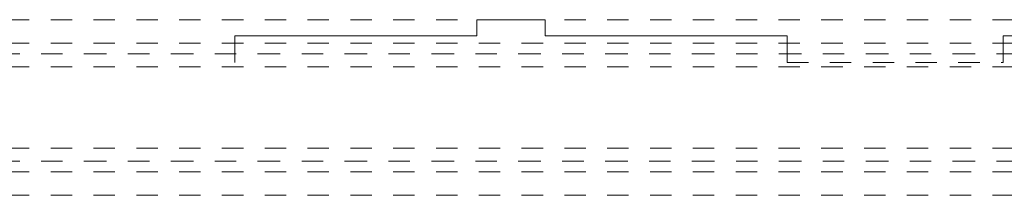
# Model space of a CAD drawing. Header units: metres. Extents: x -3.5 to 65.3, y -10.9 to 16.7.
# Tile 28 of 184: x 16.2 to 20.8, y 5.2 to 6. Entities that reach past the tile are written whole.
import ezdxf

# ---------------------------------------------------------------- set-up
doc = ezdxf.new("R2010")
doc.units = ezdxf.units.M
doc.header["$MEASUREMENT"] = 0
for name, pattern in [('Achse', [0.08, 0.04, -0.02, 0, -0.02]), ('Strichlinie doppelt', [0.218722, 0.105833, -0.042333, 0.028222, -0.042333]), ('Strichlinie eng', [0.046, 0.03, -0.016]), ('Untersicht', [0.04, 0.03, -0.01])]:
    doc.linetypes.add(name, pattern=pattern)
for name, color, linetype in [('451 - Universal.Achsen Raster', 7, 'Continuous'), ('608 - Struktur.Träger', 7, 'Continuous'), ('650 - Abdeckung.Fußboden Aufbau', 7, 'Continuous')]:
    doc.layers.add(name, color=color, linetype=linetype)

msp = doc.modelspace()

# ---------------------------------------------------------------- linework, layer by layer
at = {"layer": '451 - Universal.Achsen Raster', "color": 160, "linetype": 'Strichlinie doppelt', "lineweight": 9, "true_color": 0x3232ff}
for p, q in [((64.935, 5.85), (-3.175, 5.85)), ((64.935, 5.35), (-3.175, 5.35))]:
    msp.add_line(p, q, dxfattribs=at)
at = {"layer": '608 - Struktur.Träger', "color": 7, "linetype": 'Untersicht', "lineweight": 13}
for p, q in [((0.38, 6.01), (61.88, 6.01)), ((0.38, 5.79), (61.88, 5.79)), ((0.38, 5.41), (61.88, 5.41)), ((0.38, 5.19), (61.88, 5.19))]:
    msp.add_line(p, q, dxfattribs=at)
at = {"layer": '608 - Struktur.Träger', "color": 7, "linetype": 'Achse', "lineweight": 9}
for p, q in [((0.38, 5.9), (61.88, 5.9)), ((0.38, 5.3), (61.88, 5.3))]:
    msp.add_line(p, q, dxfattribs=at)
at = {"layer": '650 - Abdeckung.Fußboden Aufbau', "color": 7, "linetype": 'Continuous', "lineweight": 13, "flags": 128}
for points in [[(17.24, 5.81), (17.24, 5.935), (18.37, 5.935), (18.37, 6.01), (18.69, 6.01), (18.69, 5.935), (19.82, 5.935), (19.82, 5.81)], [(20.83, 5.81), (20.83, 5.935), (23.45, 5.935), (23.45, 5.81)]]:
    msp.add_lwpolyline(points, dxfattribs=at)
at = {"layer": '650 - Abdeckung.Fußboden Aufbau', "color": 7, "linetype": 'Strichlinie eng', "lineweight": 13, "flags": 128}
msp.add_lwpolyline([(19.82, 5.81), (20.83, 5.81)], dxfattribs=at)

doc.saveas('drawing.dxf')
